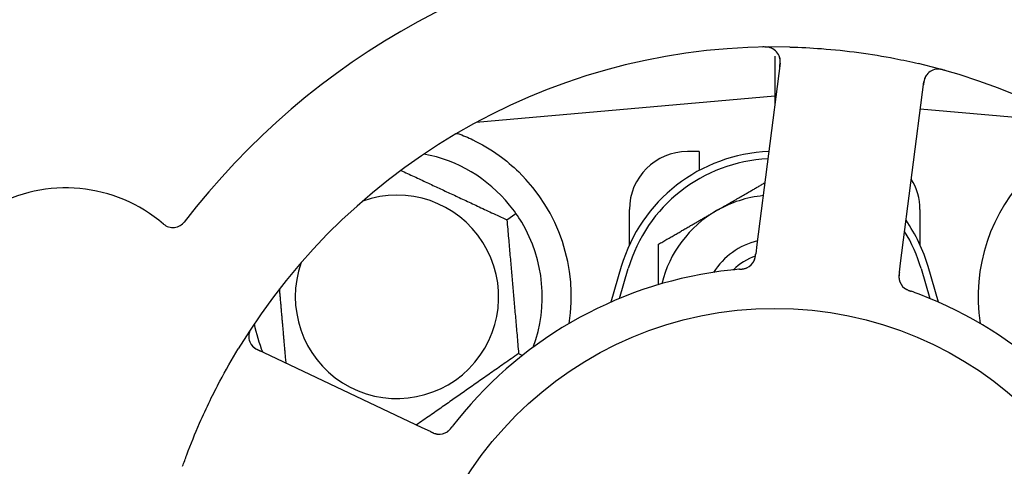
# Model space of a CAD drawing. Header units: inches. Extents: x 24 to 1128, y -69 to 748.
# Tile 46 of 256: x 119.362 to 121.48, y 236.885 to 237.846. Entities that reach past the tile are written whole.
import ezdxf

# ---------------------------------------------------------------- set-up
doc = ezdxf.new("R2010")
doc.units = ezdxf.units.IN
doc.header["$LTSCALE"] = 32
doc.header["$MEASUREMENT"] = 0
doc.layers.add('Dimension (ANSI)', color=7, linetype='Continuous', lineweight=25)
doc.layers.add('Visible (ANSI)', color=7, linetype='Continuous', lineweight=30)
doc.styles.add('Note Text (ANSI)', font='tahoma.ttf')
doc.dimstyles.new('SB Fraction-16 (ANSI)', dxfattribs={"dimscale": 32, "dimtxt": 0.125, "dimasz": 0.098425, "dimexe": 0.125, "dimexo": 0.0625, "dimgap": 0.031496, "dimtad": 0, "dimtih": 1, "dimtoh": 1, "dimdec": 4, "dimrnd": 1e-08, "dimzin": 0, "dimdsep": 46, "dimlunit": 5, "dimtxsty": 'Note Text (ANSI)', "dimcen": 0.09, "dimdle": 0.393701, "dimclrd": 256, "dimclre": 256, "dimclrt": 256, "dimadec": 0, "dimazin": 3, "dimtfac": 0.96, "dimtofl": 0, "dimtmove": 0, "dimatfit": 3, "dimfxl": 1, "dimfrac": 2, "dimtolj": 1, "dimtzin": 12, "dimlwd": -1, "dimlwe": -1, "dimarcsym": 0})

# ---------------------------------------------------------------- blocks, each defined once
blk = doc.blocks.new('*D15')
at = {"layer": 'Defpoints', "color": 0, "transparency": 16777216}
for p in [(159.2904, 460.4837), (67.9568, 170.772), (125.1654, 170.772)]:
    blk.add_point(p, dxfattribs=at)
at = {"layer": 'Dimension (ANSI)', "transparency": 16777216}
for p, q in [((157.2904, 460.4837), (63.9568, 460.4837)), ((67.9568, 457.3341), (67.9568, 323.1609)), ((67.9568, 173.9216), (67.9568, 316.0948)), ((123.1654, 170.772), (63.9568, 170.772))]:
    blk.add_line(p, q, dxfattribs=at)
for points in [[(67.4319, 457.3341), (68.4817, 457.3341), (67.9568, 460.4837)], [(67.4319, 173.9216), (68.4817, 173.9216), (67.9568, 170.772)]]:
    blk.add_solid(points, dxfattribs=at)
at = {"layer": 'Dimension (ANSI)', "transparency": 16777216, "insert": (55.7701, 322.153), "char_height": 4, "attachment_point": 1, "style": 'Note Text (ANSI)'}
blk.add_mtext('\\A1;289 11/16', dxfattribs=at)

msp = doc.modelspace()

# ---------------------------------------------------------------- linework, layer by layer
at = {"layer": 'Visible (ANSI)'}
for p, q in [((120.98611, 237.76732), (120.98611, 237.68133)), ((120.99787, 237.75221), (120.94782, 237.3624)), ((121.25679, 237.32273), (121.30684, 237.71254)), ((120.98611, 237.68133), (120.34412, 237.62516)), ((120.98611, 237.68133), (120.98611, 237.66057)), ((120.98874, 237.6811), (120.98611, 237.68133)), ((121.62809, 237.62516), (121.29931, 237.65392)), ((120.34736, 237.6269), (120.34736, 237.62544)), ((120.82361, 237.56258), (120.79861, 237.56258)), ((120.82361, 237.56258), (120.82361, 237.52174)), ((120.41008, 237.41565), (120.42959, 237.42932)), ((120.67361, 237.36203), (120.67361, 237.43758)), ((121.29861, 237.43758), (121.29861, 237.36203)), ((120.94782, 237.3624), (120.94529, 237.34266)), ((121.25426, 237.30302), (121.25679, 237.32273)), ((120.65611, 237.31508), (120.63378, 237.2385)), ((120.65236, 237.24643), (120.67111, 237.3107)), ((121.30111, 237.3107), (121.31986, 237.24643)), ((121.33844, 237.2385), (121.31611, 237.31508)), ((120.22793, 236.96853), (119.87266, 237.13659)), ((120.43524, 237.12808), (120.44366, 237.12415)), ((120.24589, 236.96004), (120.22793, 236.96853))]:
    msp.add_line(p, q, dxfattribs=at)
msp.add_circle((120.98611, 236.43758), 0.7875, dxfattribs=at)
for centre, radius, start, end in [((120.98611, 236.43758), 1.6, 94.81714, 142.5497), ((120.98611, 236.43758), 1.35, 88.62287, 148.74397), ((120.96688, 237.75619), 0.03125, 352.68342, 90.83549), ((120.98611, 236.43758), 1.35, 16.62287, 76.74397), ((121.33783, 237.70856), 0.03125, 74.53135, 172.68342), ((120.17361, 237.25008), 0.3125, 39.15807, 79.28378), ((120.98611, 237.21883), 0.34375, 92.10255, 163.7398), ((120.79861, 237.43758), 0.125, 90, 180), ((120.98611, 237.21883), 0.32812, 92.55546, 163.7398), ((120.17361, 237.25008), 0.375, 351.21293, 45.72238), ((121.79861, 237.25008), 0.375, 134.27762, 188.78707), ((121.17361, 237.43758), 0.125, 0, 31.69426), ((119.46068, 237.15918), 0.325, 49.56477, 259.80207), ((120.17361, 237.25008), 0.21875, 160.34111, 109.65889), ((120.98611, 237.21883), 0.25, 95.68783, 120), ((120.98611, 237.21883), 0.25, 120, 166.26096), ((119.69174, 237.43034), 0.03125, 229.56477, 322.51231), ((120.17361, 237.25008), 0.3125, 339.72028, 30.84193), ((120.98611, 237.21883), 0.34375, 16.2602, 34.73634), ((120.98611, 237.21883), 0.32812, 16.2602, 31.61609), ((120.98611, 237.21883), 0.15607, 103.81163, 147.53073), ((120.98611, 237.21883), 0.126, 109.2275, 134.92348), ((120.91356, 237.34092), 0.03125, 293.46904, 335.46837), ((120.98611, 236.43758), 0.875, 96.19111, 141.17573), ((121.28451, 237.29329), 0.03125, 190.67765, 232.13682), ((120.98611, 236.43758), 0.875, 24.19111, 69.17573), ((120.17361, 237.25008), 0.3125, 190.71622, 202.42184), ((119.88602, 237.16484), 0.03125, 146.53135, 244.68342), ((120.26449, 236.98581), 0.03125, 262.67765, 304.13682)]:
    msp.add_arc(centre, radius, start, end, dxfattribs=at)
for points, knots in [([(120.98006, 237.78452), (120.9798, 237.78464), (120.97946, 237.78478), (120.97835, 237.78522), (120.97746, 237.78553), (120.97545, 237.78611), (120.97422, 237.78639), (120.97205, 237.78675), (120.97135, 237.78685), (120.9696, 237.78706), (120.96851, 237.78715), (120.96618, 237.78729), (120.96492, 237.78733), (120.96295, 237.78736), (120.96222, 237.78735), (120.96076, 237.78734), (120.96005, 237.78733), (120.95933, 237.78731)], [0.051298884, 0.051298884, 0.051298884, 0.051298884, 0.057269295, 0.057269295, 0.069785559, 0.069785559, 0.08363266, 0.08363266, 0.08945843, 0.08945843, 0.097820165, 0.097820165, 0.107290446, 0.107290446, 0.113094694, 0.113094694, 0.118968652, 0.118968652, 0.118968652, 0.118968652]), ([(121.01855, 237.78719), (121.04147, 237.78664), (121.06424, 237.7855), (121.11358, 237.78181), (121.14045, 237.779), (121.1934, 237.77183), (121.21917, 237.76756), (121.26177, 237.75925), (121.27873, 237.7556), (121.29567, 237.75161)], [-0.73118965, -0.73118965, -0.73118965, -0.73118965, -0.55244576, -0.55244576, -0.34137939, -0.34137939, -0.13566771, -0.13566771, 0, 0, 0, 0]), ([(120.99684, 237.74416), (120.99696, 237.7451), (120.99708, 237.74604), (120.99752, 237.7497), (120.99776, 237.75241), (120.99787, 237.75697), (120.99778, 237.75891), (120.99743, 237.76209), (120.99717, 237.76351), (120.9966, 237.76572), (120.99635, 237.76653), (120.99605, 237.76738), (120.99598, 237.76756), (120.99592, 237.76772)], [0, 0, 0, 0, 0.007248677, 0.007248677, 0.028564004, 0.028564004, 0.047482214, 0.047482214, 0.065361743, 0.065361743, 0.076705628, 0.076705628, 0.079955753, 0.079955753, 0.079955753, 0.079955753]), ([(121.35298, 237.73677), (121.35237, 237.73694), (121.35177, 237.73711), (121.35016, 237.73755), (121.34912, 237.73783), (121.34718, 237.73829), (121.34627, 237.7385), (121.34395, 237.73896), (121.3425, 237.7392), (121.33997, 237.7395), (121.33884, 237.73959), (121.33691, 237.73966), (121.33608, 237.73966), (121.33442, 237.73959), (121.33363, 237.7395), (121.33274, 237.73938), (121.33255, 237.73935), (121.33239, 237.73933)], [0, 0, 0, 0, 0.005149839, 0.005149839, 0.013554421, 0.013554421, 0.020527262, 0.020527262, 0.031641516, 0.031641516, 0.041623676, 0.041623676, 0.051235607, 0.051235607, 0.06373445, 0.06373445, 0.067355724, 0.067355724, 0.067355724, 0.067355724]), ([(121.31259, 237.72698), (121.31242, 237.72673), (121.31221, 237.72643), (121.31124, 237.72492), (121.3104, 237.72338), (121.30915, 237.72047), (121.30864, 237.71904), (121.30757, 237.71532), (121.30705, 237.71292), (121.30647, 237.70941), (121.30632, 237.70837), (121.30605, 237.70638), (121.30593, 237.70543), (121.3058, 237.70448)], [0.058736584, 0.058736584, 0.058736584, 0.058736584, 0.064782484, 0.064782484, 0.086145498, 0.086145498, 0.103238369, 0.103238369, 0.123434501, 0.123434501, 0.131598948, 0.131598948, 0.13893919, 0.13893919, 0.13893919, 0.13893919]), ([(120.30471, 237.60141), (120.31551, 237.59738), (120.32654, 237.59266), (120.35465, 237.57908), (120.37428, 237.56771), (120.40801, 237.54337), (120.42242, 237.53123), (120.43541, 237.51856)], [1.39731378, 1.39731378, 1.39731378, 1.39731378, 1.49356897, 1.49356897, 1.66386875, 1.66386875, 1.79881771, 1.79881771, 1.79881771, 1.79881771]), ([(120.94143, 237.32679), (120.94147, 237.32687), (120.94152, 237.32696), (120.94165, 237.32724), (120.94174, 237.32744), (120.94216, 237.32836), (120.94251, 237.32923), (120.94324, 237.33137), (120.94362, 237.33275), (120.94425, 237.33561), (120.94451, 237.33709), (120.94484, 237.33925), (120.94493, 237.33993), (120.94507, 237.34095), (120.94511, 237.34129), (120.9452, 237.34196), (120.94524, 237.34229), (120.94528, 237.34262)], [0.038929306, 0.038929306, 0.038929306, 0.038929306, 0.040726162, 0.040726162, 0.043941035, 0.043941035, 0.054249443, 0.054249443, 0.066768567, 0.066768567, 0.078206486, 0.078206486, 0.083402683, 0.083402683, 0.086046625, 0.086046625, 0.088630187, 0.088630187, 0.088630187, 0.088630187]), ([(120.94179, 237.32752), (120.94179, 237.32752), (120.9418, 237.32752), (120.94183, 237.32759), (120.94192, 237.32779), (120.9422, 237.32842), (120.94241, 237.32892), (120.94285, 237.33006), (120.94306, 237.33069), (120.94331, 237.33151), (120.94337, 237.33172), (120.9438, 237.33325), (120.94419, 237.33504), (120.94466, 237.33795), (120.94478, 237.33882), (120.94497, 237.34018), (120.94503, 237.34065), (120.94516, 237.34162), (120.94522, 237.34212), (120.94528, 237.34262)], [0.028019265, 0.028019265, 0.028019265, 0.028019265, 0.028672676, 0.028672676, 0.033062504, 0.033062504, 0.040781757, 0.040781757, 0.051074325, 0.051074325, 0.054504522, 0.054504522, 0.075062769, 0.075062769, 0.083066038, 0.083066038, 0.087153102, 0.087153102, 0.091266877, 0.091266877, 0.091266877, 0.091266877]), ([(120.91016, 237.30927), (120.90968, 237.30923), (120.90917, 237.30919), (120.90863, 237.30914), (120.90375, 237.30871), (120.89709, 237.30805), (120.89174, 237.30747)], [0.48080563, 0.48080563, 0.48080563, 0.48080563, 0.5329828, 0.5329828, 0.5329828, 1, 1, 1, 1]), ([(120.9102, 237.30928), (120.91049, 237.3093), (120.91079, 237.30933), (120.9116, 237.3094), (120.91211, 237.30945), (120.91369, 237.3096), (120.91478, 237.30971), (120.91703, 237.31), (120.91822, 237.31018), (120.92055, 237.3106), (120.92164, 237.31085), (120.92378, 237.31142), (120.92472, 237.31175), (120.92588, 237.3122), (120.92619, 237.31234), (120.92643, 237.31244)], [0.001596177, 0.001596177, 0.001596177, 0.001596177, 0.00393777, 0.00393777, 0.007842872, 0.007842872, 0.016055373, 0.016055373, 0.025513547, 0.025513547, 0.037191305, 0.037191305, 0.054193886, 0.054193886, 0.061558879, 0.061558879, 0.061558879, 0.061558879]), ([(120.9102, 237.30928), (120.91074, 237.30932), (120.91129, 237.30937), (120.91237, 237.30947), (120.91291, 237.30952), (120.91472, 237.30969), (120.91599, 237.30984), (120.91804, 237.31012), (120.91888, 237.31026), (120.92079, 237.31061), (120.92178, 237.31085), (120.92351, 237.31133), (120.92428, 237.31158), (120.92549, 237.31203), (120.92598, 237.31224), (120.92627, 237.31237), (120.92631, 237.31239), (120.92633, 237.31239), (120.92633, 237.31239), (120.92633, 237.31239)], [0, 0, 0, 0, 0.004180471, 0.004180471, 0.008305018, 0.008305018, 0.018114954, 0.018114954, 0.025612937, 0.025612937, 0.036850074, 0.036850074, 0.047489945, 0.047489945, 0.056089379, 0.056089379, 0.058286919, 0.058286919, 0.058652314, 0.058652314, 0.058652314, 0.058652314]), ([(121.25426, 237.30301), (121.25419, 237.30249), (121.25412, 237.30196), (121.25399, 237.30094), (121.25393, 237.30044), (121.2538, 237.29931), (121.25373, 237.29869), (121.25349, 237.29647), (121.25339, 237.29504), (121.25332, 237.29281), (121.25333, 237.29183), (121.25345, 237.29007), (121.25353, 237.28931), (121.25371, 237.28805), (121.25381, 237.28749), (121.25387, 237.28717), (121.25388, 237.28713), (121.25388, 237.28713), (121.25388, 237.28713), (121.25388, 237.28713)], [0, 0, 0, 0, 0.004355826, 0.004355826, 0.008687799, 0.008687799, 0.014307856, 0.014307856, 0.029588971, 0.029588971, 0.043844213, 0.043844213, 0.054171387, 0.054171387, 0.06195455, 0.06195455, 0.063871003, 0.063871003, 0.063878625, 0.063878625, 0.063878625, 0.063878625]), ([(121.25425, 237.30297), (121.25421, 237.30268), (121.25418, 237.30238), (121.25397, 237.30076), (121.2538, 237.29939), (121.25353, 237.29653), (121.25343, 237.29502), (121.25337, 237.29232), (121.25341, 237.29109), (121.2536, 237.28883), (121.25376, 237.28775), (121.25394, 237.28685), (121.25396, 237.28672), (121.25399, 237.28661)], [0, 0, 0, 0, 0.002309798, 0.002309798, 0.012623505, 0.012623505, 0.02433842, 0.02433842, 0.035397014, 0.035397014, 0.047442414, 0.047442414, 0.049661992, 0.049661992, 0.049661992, 0.049661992]), ([(121.26474, 237.26909), (121.26493, 237.26894), (121.26516, 237.26876), (121.26587, 237.26823), (121.26639, 237.26787), (121.26753, 237.26714), (121.26813, 237.26678), (121.26937, 237.2661), (121.26999, 237.26578), (121.2715, 237.26506), (121.27244, 237.26464), (121.27384, 237.26405), (121.27427, 237.26388), (121.27581, 237.26327), (121.27698, 237.26283), (121.2785, 237.26228), (121.27888, 237.26215), (121.27942, 237.26195), (121.27959, 237.26189), (121.27975, 237.26183)], [0.044252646, 0.044252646, 0.044252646, 0.044252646, 0.05067159, 0.05067159, 0.061250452, 0.061250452, 0.07105005, 0.07105005, 0.078610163, 0.078610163, 0.087196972, 0.087196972, 0.090753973, 0.090753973, 0.100050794, 0.100050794, 0.103147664, 0.103147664, 0.104517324, 0.104517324, 0.104517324, 0.104517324]), ([(121.26503, 237.26885), (121.26503, 237.26885), (121.26506, 237.26883), (121.26517, 237.26875), (121.26528, 237.26866), (121.26563, 237.26839), (121.26593, 237.26817), (121.26694, 237.26747), (121.26773, 237.26697), (121.26948, 237.266), (121.27041, 237.26552), (121.27264, 237.26451), (121.27399, 237.26396), (121.27662, 237.26295), (121.27793, 237.26248), (121.27939, 237.26196), (121.27957, 237.2619), (121.27975, 237.26183)], [0.030853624, 0.030853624, 0.030853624, 0.030853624, 0.032941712, 0.032941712, 0.036385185, 0.036385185, 0.042347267, 0.042347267, 0.055267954, 0.055267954, 0.065838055, 0.065838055, 0.077516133, 0.077516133, 0.087897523, 0.087897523, 0.089364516, 0.089364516, 0.089364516, 0.089364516]), ([(119.86387, 237.18796), (119.86352, 237.18744), (119.86318, 237.18692), (119.86225, 237.18552), (119.86167, 237.18462), (119.86063, 237.18292), (119.86016, 237.18212), (119.859, 237.18005), (119.85832, 237.17875), (119.85725, 237.17643), (119.85682, 237.17539), (119.85615, 237.17358), (119.8559, 237.17278), (119.85546, 237.17119), (119.85529, 237.1704), (119.85513, 237.16952), (119.8551, 237.16933), (119.85508, 237.16917)], [0, 0, 0, 0, 0.005149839, 0.005149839, 0.013554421, 0.013554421, 0.020527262, 0.020527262, 0.031641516, 0.031641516, 0.041623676, 0.041623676, 0.051235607, 0.051235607, 0.06373445, 0.06373445, 0.067355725, 0.067355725, 0.067355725, 0.067355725]), ([(119.8607, 237.14653), (119.86088, 237.14629), (119.86111, 237.146), (119.86224, 237.14461), (119.86345, 237.14333), (119.86583, 237.14124), (119.86703, 237.14031), (119.87024, 237.13815), (119.87236, 237.13692), (119.87552, 237.13528), (119.87646, 237.13481), (119.87827, 237.13394), (119.87914, 237.13353), (119.88, 237.13312)], [0.058736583, 0.058736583, 0.058736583, 0.058736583, 0.064782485, 0.064782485, 0.086145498, 0.086145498, 0.103238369, 0.103238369, 0.123434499, 0.123434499, 0.131598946, 0.131598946, 0.138939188, 0.138939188, 0.138939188, 0.138939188]), ([(119.71258, 236.88549), (119.71547, 236.8937), (119.71844, 236.90188), (119.73011, 236.93313), (119.73928, 236.95578), (119.75632, 236.99475), (119.76388, 237.01114), (119.77848, 237.0412), (119.78542, 237.05489), (119.805, 237.09193), (119.81812, 237.11509), (119.83205, 237.13804)], [-0.73117437, -0.73117437, -0.73117437, -0.73117437, -0.66329539, -0.66329539, -0.47009836, -0.47009836, -0.32966499, -0.32966499, -0.20932583, -0.20932583, 0, 0, 0, 0]), ([(120.24589, 236.96004), (120.24637, 236.95981), (120.24685, 236.95958), (120.24778, 236.95914), (120.24824, 236.95893), (120.24927, 236.95845), (120.24984, 236.95819), (120.25188, 236.95729), (120.2532, 236.95675), (120.25531, 236.95599), (120.25624, 236.9557), (120.25795, 236.95527), (120.2587, 236.9551), (120.25995, 236.95489), (120.26051, 236.95481), (120.26084, 236.95477), (120.26088, 236.95476), (120.26088, 236.95476), (120.26088, 236.95476), (120.26088, 236.95476)], [0, 0, 0, 0, 0.004355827, 0.004355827, 0.008687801, 0.008687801, 0.014307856, 0.014307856, 0.029588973, 0.029588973, 0.043844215, 0.043844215, 0.054171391, 0.054171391, 0.061954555, 0.061954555, 0.063871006, 0.063871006, 0.063878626, 0.063878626, 0.063878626, 0.063878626]), ([(120.24593, 236.96002), (120.2462, 236.95989), (120.24646, 236.95976), (120.24794, 236.95907), (120.24919, 236.95848), (120.25183, 236.95734), (120.25324, 236.95677), (120.25579, 236.95589), (120.25697, 236.95555), (120.25917, 236.95503), (120.26025, 236.95485), (120.26116, 236.95474), (120.2613, 236.95472), (120.26141, 236.95471)], [0, 0, 0, 0, 0.002309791, 0.002309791, 0.012623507, 0.012623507, 0.024338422, 0.024338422, 0.035397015, 0.035397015, 0.047442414, 0.047442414, 0.049661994, 0.049661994, 0.049661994, 0.049661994]), ([(120.2814, 236.95952), (120.28159, 236.95965), (120.28184, 236.95982), (120.28256, 236.96033), (120.28307, 236.96072), (120.28411, 236.96157), (120.28464, 236.96203), (120.28567, 236.963), (120.28616, 236.96349), (120.28732, 236.9647), (120.28801, 236.96547), (120.289, 236.96662), (120.2893, 236.96697), (120.29036, 236.96825), (120.29113, 236.96923), (120.29212, 236.9705), (120.29237, 236.97082), (120.29272, 236.97128), (120.29283, 236.97142), (120.29294, 236.97156)], [0.044252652, 0.044252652, 0.044252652, 0.044252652, 0.050671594, 0.050671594, 0.061250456, 0.061250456, 0.071050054, 0.071050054, 0.078610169, 0.078610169, 0.087196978, 0.087196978, 0.090753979, 0.090753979, 0.100050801, 0.100050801, 0.10314767, 0.10314767, 0.10451733, 0.10451733, 0.10451733, 0.10451733]), ([(120.28171, 236.95973), (120.28171, 236.95973), (120.28174, 236.95974), (120.28185, 236.95982), (120.28197, 236.9599), (120.28234, 236.96016), (120.28263, 236.96037), (120.28361, 236.96111), (120.28433, 236.96171), (120.2858, 236.96307), (120.28654, 236.96382), (120.28819, 236.96562), (120.28913, 236.96673), (120.29091, 236.96893), (120.29176, 236.97003), (120.2927, 236.97125), (120.29282, 236.97141), (120.29294, 236.97156)], [0.030853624, 0.030853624, 0.030853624, 0.030853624, 0.032941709, 0.032941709, 0.03638518, 0.03638518, 0.042347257, 0.042347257, 0.055267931, 0.055267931, 0.065838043, 0.065838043, 0.077516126, 0.077516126, 0.087897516, 0.087897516, 0.089364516, 0.089364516, 0.089364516, 0.089364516])]:
    msp.add_open_spline(points, degree=3, knots=knots, dxfattribs=at)
for points, weights in [([(120.30157, 237.60115), (120.30314, 237.60128), (120.30471, 237.60141)], [0.999914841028, 0.999914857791, 0.999914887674]), ([(120.18203, 237.52199), (120.29267, 237.4704), (120.41008, 237.41565)], [1.07748863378, 1.18694802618, 1.04422863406]), ([(120.86111, 237.43533), (120.91032, 237.46374), (120.96488, 237.49525)], [1, 1.03200893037, 1.01002889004]), ([(120.73611, 237.36316), (120.8031, 237.40184), (120.86111, 237.43533)], [1, 1.0379548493, 1]), ([(120.41008, 237.41565), (120.42266, 237.27187), (120.43524, 237.12808)], [1.04422863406, 1.20577136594, 1.04422863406]), ([(120.73611, 237.2761), (120.73611, 237.31706), (120.73611, 237.36316)], [1.01840264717, 1.02228011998, 1]), ([(119.93517, 237.10702), (119.92783, 237.19091), (119.92115, 237.26725)], [1.06521891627, 1.14516515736, 1.11819795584]), ([(120.43524, 237.12808), (120.32357, 237.04989), (120.21567, 236.97433)], [1.04422863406, 1.19550179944, 1.06346205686])]:
    msp.add_rational_spline(points, weights, degree=2, dxfattribs=at)
for points in [[(120.42959, 237.42932), (120.42522, 237.43556), (120.42049, 237.4418), (120.41592, 237.44741)], [(120.44192, 237.41029), (120.43821, 237.41649), (120.43396, 237.42307), (120.42959, 237.42932)], [(121.29717, 237.25542), (121.29159, 237.25754), (121.2844, 237.26017), (121.27975, 237.26183)], [(120.30442, 236.98614), (120.30067, 236.98149), (120.29595, 236.97547), (120.29293, 236.97155)]]:
    msp.add_open_spline(points, degree=3, dxfattribs=at)

# ---------------------------------------------------------------- dimensions: what is measured, and where the dimension line sits
at = {"layer": 'Dimension (ANSI)'}
dim = msp.add_linear_dim(base=(67.95681, 170.77197), p1=(159.29037, 460.48367), p2=(125.16537, 170.77197), angle=270, dimstyle='SB Fraction-16 (ANSI)', override={"dimgap": 0.031496, "dimdec": 4, "dimtol": 0, "dimlim": 0, "dimtp": 0, "dimtm": 0, "dimtdec": 2, "dimatfit": 1}, dxfattribs=at)
dim.commit()
dim.dimension.update_dxf_attribs({"geometry": '*D15', "text_midpoint": (67.95681, 319.62782), "dimtype": 160})

doc.saveas('drawing.dxf')
